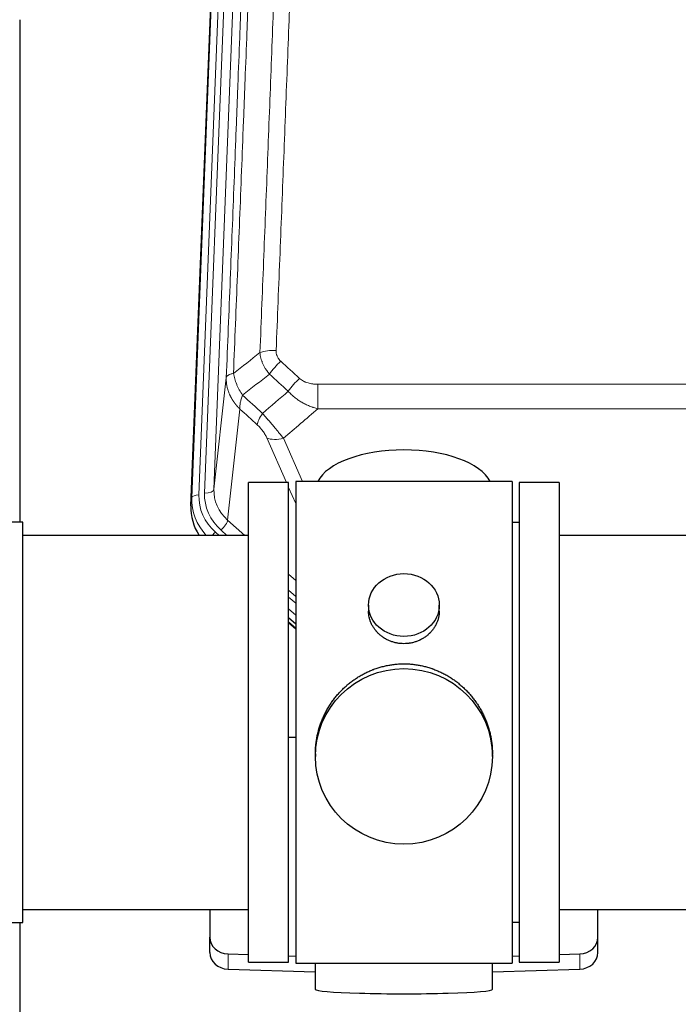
# Model space of a CAD drawing. Header units: inches. Extents: x 0 to 29700, y -16 to 21000.
# Tile 68 of 256: x 5438 to 5718, y 10339 to 10757. Entities that reach past the tile are written whole.
import ezdxf

# ---------------------------------------------------------------- set-up
doc = ezdxf.new("R2010")
doc.units = ezdxf.units.IN
doc.layers.add('1', color=7, linetype='Continuous', true_color=0xffffff)

msp = doc.modelspace()

# ---------------------------------------------------------------- linework, layer by layer
at = {"layer": '1', "color": 110, "linetype": 'Continuous', "lineweight": 13}
for p, q in [((5526.865, 10888.286), (5513.754, 10555.264)), ((5516.146, 10556.099), (5529.212, 10887.993)), ((5533.204, 10889.62), (5520.138, 10557.726)), ((5510.76, 10554.044), (5523.871, 10887.066)), ((5520.138, 10557.726), (5525.385, 10605.132)), ((5564.315, 10602.332), (5564.315, 10591.901)), ((5564.315, 10602.332), (5797.487, 10602.332)), ((5531.2, 10591.781), (5525.975, 10544.581)), ((5797.487, 10591.901), (5564.315, 10591.901)), ((5550.939, 10560.599), (5542.627, 10579.53)), ((5549.688, 10579.381), (5557.746, 10561.029)), ((5554.901, 10551.574), (5551.902, 10558.406)), ((5510.379, 10550.606), (5510.76, 10554.044)), ((5525.975, 10544.581), (5533.283, 10538.099)), ((5520.759, 10539.489), (5522.326, 10538.099)), ((5523.151, 10540.325), (5525.66, 10538.099)), ((5551.901, 10521.585), (5554.901, 10518.923)), ((5551.901, 10514.823), (5554.901, 10512.162)), ((5551.901, 10511.866), (5554.901, 10509.205)), ((5554.901, 10504.135), (5551.901, 10506.795)), ((5551.901, 10501.287), (5554.901, 10498.626)), ((5526.122, 10353.682), (5526.122, 10360.147)), ((5675.681, 10353.682), (5675.681, 10360.147))]:
    msp.add_line(p, q, dxfattribs=at)
at = {"layer": '1', "color": 2, "linetype": 'Continuous', "lineweight": 25}
for p, q in [((5510.379, 10550.606), (5523.497, 10883.808)), ((5437.561, 10757.327), (5437.561, 10543.75)), ((5534.901, 10356.599), (5534.901, 10560.599)), ((5551.901, 10560.599), (5534.901, 10560.599)), ((5551.901, 10356.599), (5551.901, 10560.599)), ((5554.901, 10561.029), (5554.901, 10356.169)), ((5646.901, 10561.029), (5554.901, 10561.029)), ((5646.901, 10561.029), (5646.901, 10356.169)), ((5649.901, 10560.599), (5649.901, 10356.599)), ((5666.901, 10560.599), (5649.901, 10560.599)), ((5666.901, 10560.599), (5666.901, 10356.599)), ((5438.901, 10543.749), (5420.401, 10543.749)), ((5438.901, 10373.449), (5438.901, 10543.749)), ((5649.901, 10543.599), (5646.901, 10543.599)), ((5534.901, 10538.099), (5438.901, 10538.099)), ((5762.901, 10538.099), (5666.901, 10538.099)), ((5585.854, 10508.468), (5585.854, 10505.895)), ((5615.949, 10505.884), (5615.949, 10508.468)), ((5554.901, 10500.359), (5551.901, 10503.02)), ((5551.901, 10501.02), (5554.901, 10498.359)), ((5554.902, 10452.203), (5551.902, 10452.11)), ((5563.262, 10445.249), (5563.262, 10444.111)), ((5638.541, 10444.111), (5638.541, 10445.248)), ((5438.901, 10379.099), (5534.901, 10379.099)), ((5518.401, 10379.1), (5518.401, 10367.239)), ((5666.901, 10379.099), (5762.901, 10379.099)), ((5683.401, 10367.239), (5683.401, 10379.1)), ((5420.401, 10373.449), (5438.901, 10373.449)), ((5437.561, 10373.452), (5437.561, 10334.246)), ((5646.901, 10373.599), (5649.901, 10373.599)), ((5518.401, 10360.774), (5518.401, 10367.239)), ((5683.401, 10360.774), (5683.401, 10367.239)), ((5526.122, 10360.147), (5534.902, 10359.875)), ((5534.901, 10356.599), (5551.901, 10356.599)), ((5551.902, 10359.348), (5554.902, 10359.255)), ((5646.901, 10359.255), (5649.9, 10359.348)), ((5649.901, 10356.599), (5666.901, 10356.599)), ((5666.901, 10359.875), (5675.681, 10360.147)), ((5526.122, 10353.682), (5563.238, 10352.533)), ((5554.901, 10356.169), (5602.424, 10356.169)), ((5563.237, 10356.169), (5563.237, 10345.106)), ((5602.424, 10356.169), (5646.901, 10356.169)), ((5638.564, 10352.533), (5675.681, 10353.682)), ((5638.565, 10345.106), (5638.565, 10356.169))]:
    msp.add_line(p, q, dxfattribs=at)
at = {"layer": '1', "color": 110, "linetype": 'Continuous', "lineweight": 13}
for centre, major_axis, ratio, start_param, end_param in [((5546.576, 10612.423), (9.992, -0.404), 0.431453, 1.5882535, 2.3480729), ((5548.548, 10607.83), (-6.729, -7.397), 0.3051216, 4.388767, 5.1358022), ((5556.557, 10600.538), (6.736, 7.391), 0.3030979, 1.2497453, 1.9956357), ((5545.601, 10591.15), (6.719, 7.407), 0.3029797, 1.994528, 2.7400357), ((5549.688, 10585.552), (9.156, 4.02), 0.5833249, 3.617995, 4.4616661), ((5516.146, 10557.946), (-3.997, 0.157), 0.4614673, 1.5889619, 3.1073983), ((5540.165, 10557.228), (-20.033, -0.591), 0.8872905, 6.2219242, 7.0410373), ((5537.773, 10553.16), (27.029, -0.244), 0.8851019, 3.1148362, 3.8326992), ((5513.754, 10553.879), (-2.998, 0.118), 0.4614673, 4.7305545, 6.248991), ((5537.773, 10554.545), (-24.034, -0.11), 0.8859493, 6.2442616, 7.0633748), ((5540.165, 10555.381), (-24.034, -0.11), 0.8859493, 6.2442616, 7.0633748), ((5523.151, 10542.172), (-2.654, -2.992), 0.3265056, 1.2180917, 2.7365282), ((5520.759, 10538.104), (-1.991, -2.244), 0.3265056, 4.3596844, 4.9963838)]:
    msp.add_ellipse(centre, major_axis=major_axis, ratio=ratio, start_param=start_param, end_param=end_param, dxfattribs=at)
at = {"layer": '1', "color": 2, "linetype": 'Continuous', "lineweight": 25}
for centre, major_axis, ratio, start_param, end_param in [((5600.901, 10557.058), (-37.64, 0), 0.4617486, 3.372107, 6.0525728), ((5537.401, 10549.798), (-27.038, -0.124), 0.8859493, 6.2442616, 6.7882167), ((5526.401, 10367.239), (-8, 0), 0.8870108, 0, 1.5358897), ((5675.401, 10367.239), (-8, 0), 0.8870108, 1.6057029, 3.1415927), ((5526.401, 10360.774), (-8, 0), 0.8870108, 0, 1.5358897), ((5675.401, 10360.774), (-8, 0), 0.8870108, 1.6057029, 3.1415927), ((5600.901, 10345.106), (-37.664, 0), 0.0504434, 0, 3.1415927)]:
    msp.add_ellipse(centre, major_axis=major_axis, ratio=ratio, start_param=start_param, end_param=end_param, dxfattribs=at)
for centre, major_axis, ratio in [((5600.901, 10508.468), (15.048, 0), 0.8870108), ((5600.901, 10444.111), (-37.64, 0), 0.9914449)]:
    msp.add_ellipse(centre, major_axis=major_axis, ratio=ratio, dxfattribs=at)
at = {"layer": '1', "color": 110, "linetype": 'Continuous', "lineweight": 13}
for points, knots in [([(5539.693, 10615.78), (5540.251, 10629.593), (5541.353, 10657.088), (5542.963, 10697.94), (5544.006, 10724.914), (5544.778, 10745.047), (5545.161, 10755.089), (5545.54, 10765.094), (5545.791, 10771.756), (5545.917, 10775.083), (5546.541, 10791.697), (5547.033, 10804.918), (5547.759, 10824.642), (5547.999, 10831.198), (5548.476, 10844.272), (5548.712, 10850.79), (5549.415, 10870.288), (5550.337, 10896.135), (5551.228, 10921.68), (5551.667, 10934.378)], [0, 0, 0, 0, 0.125, 0.25, 0.375, 0.375, 0.4375, 0.46875, 0.46875, 0.5, 0.5, 0.625, 0.625, 0.6875, 0.6875, 0.75, 0.75, 0.875, 1, 1, 1, 1]), ([(5558.534, 10935.744), (5558.097, 10923.03), (5557.206, 10897.452), (5556.286, 10871.573), (5555.584, 10852.05), (5555.348, 10845.523), (5554.872, 10832.432), (5554.632, 10825.868), (5553.907, 10806.119), (5553.415, 10792.882), (5552.792, 10776.246), (5552.667, 10772.915), (5552.415, 10766.245), (5552.037, 10756.227), (5551.655, 10746.172), (5550.884, 10726.014), (5549.842, 10699.005), (5548.234, 10658.101), (5547.133, 10630.571), (5546.576, 10616.741)], [0, 0, 0, 0, 0.125, 0.25, 0.25, 0.3125, 0.3125, 0.375, 0.375, 0.5, 0.5, 0.53125, 0.53125, 0.5625, 0.625, 0.625, 0.75, 0.875, 1, 1, 1, 1]), ([(5540.67, 10930.809), (5540.614, 10929.197), (5540.558, 10927.584), (5540.446, 10924.355), (5540.278, 10919.507), (5539.882, 10908.172), (5539.539, 10898.413), (5538.845, 10878.836), (5537.905, 10852.58), (5536.447, 10812.735), (5535.442, 10785.865), (5534.868, 10770.663), (5534.805, 10768.973), (5534.677, 10765.59), (5534.484, 10760.513), (5534.033, 10748.642), (5533.641, 10738.428), (5533.313, 10729.893), (5533.247, 10728.185), (5533.115, 10724.767), (5532.917, 10719.637), (5532.451, 10707.645), (5532.049, 10697.329), (5531.237, 10676.647), (5530.14, 10648.939), (5529.012, 10620.966), (5528.441, 10606.913)], [0, 0, 0, 0, 0.015625, 0.015625, 0.03125, 0.0625, 0.125, 0.125, 0.25, 0.375, 0.5, 0.5, 0.515625, 0.515625, 0.53125, 0.5625, 0.625, 0.625, 0.640625, 0.640625, 0.65625, 0.6875, 0.75, 0.75, 0.875, 1, 1, 1, 1]), ([(5525.385, 10605.132), (5525.955, 10619.132), (5527.08, 10647), (5528.174, 10674.603), (5528.983, 10695.207), (5529.385, 10705.484), (5529.849, 10717.431), (5530.046, 10722.542), (5530.178, 10725.947), (5530.244, 10727.649), (5530.571, 10736.151), (5530.962, 10746.327), (5531.412, 10758.152), (5531.604, 10763.21), (5531.732, 10766.58), (5531.795, 10768.264), (5532.368, 10783.408), (5533.369, 10810.177), (5534.824, 10849.87), (5536.23, 10889.104), (5537.136, 10914.953), (5537.581, 10927.801)], [0, 0, 0, 0, 0.125, 0.25, 0.25, 0.3125, 0.34375, 0.359375, 0.359375, 0.375, 0.375, 0.4375, 0.46875, 0.484375, 0.484375, 0.5, 0.5, 0.625, 0.75, 0.875, 1, 1, 1, 1]), ([(5543.725, 10606.662), (5543.435, 10607.007), (5543.158, 10607.358), (5542.829, 10607.805), (5542.764, 10607.895), (5542.636, 10608.076), (5542.573, 10608.167), (5542.386, 10608.44), (5542.266, 10608.624), (5541.916, 10609.177), (5541.482, 10609.923), (5541.109, 10610.686), (5540.853, 10611.265), (5540.772, 10611.46), (5540.656, 10611.752), (5540.618, 10611.85), (5540.545, 10612.046), (5540.509, 10612.144), (5540.337, 10612.635), (5540.216, 10613.028), (5540.009, 10613.813), (5539.835, 10614.599), (5539.729, 10615.386), (5539.693, 10615.78)], [0, 0, 0, 0, 0.125, 0.125, 0.15625, 0.15625, 0.1875, 0.1875, 0.25, 0.25, 0.375, 0.5, 0.5, 0.5625, 0.5625, 0.59375, 0.59375, 0.625, 0.625, 0.75, 0.75, 0.875, 1, 1, 1, 1]), ([(5548.548, 10612.129), (5548.382, 10612.281), (5548.224, 10612.44), (5548.037, 10612.647), (5548.001, 10612.689), (5547.929, 10612.774), (5547.893, 10612.816), (5547.789, 10612.946), (5547.722, 10613.033), (5547.529, 10613.299), (5547.295, 10613.664), (5547.104, 10614.049), (5546.978, 10614.346), (5546.939, 10614.446), (5546.885, 10614.598), (5546.867, 10614.649), (5546.834, 10614.752), (5546.818, 10614.803), (5546.742, 10615.06), (5546.694, 10615.267), (5546.621, 10615.684), (5546.597, 10615.893), (5546.57, 10616.315), (5546.567, 10616.527), (5546.576, 10616.741)], [0, 0, 0, 0, 0.125, 0.125, 0.15625, 0.15625, 0.1875, 0.1875, 0.25, 0.25, 0.375, 0.5, 0.5, 0.5625, 0.5625, 0.59375, 0.59375, 0.625, 0.625, 0.75, 0.75, 0.875, 0.875, 1, 1, 1, 1]), ([(5531.2, 10591.781), (5531.183, 10591.797), (5531.149, 10591.831), (5531.097, 10591.881), (5531.046, 10591.932), (5530.995, 10591.983), (5530.944, 10592.034), (5530.893, 10592.085), (5530.843, 10592.136), (5530.792, 10592.188), (5530.742, 10592.24), (5530.692, 10592.292), (5530.642, 10592.344), (5530.592, 10592.396), (5530.543, 10592.448), (5530.493, 10592.501), (5530.444, 10592.554), (5530.395, 10592.606), (5530.346, 10592.659), (5530.297, 10592.713), (5530.248, 10592.766), (5530.2, 10592.82), (5530.152, 10592.873), (5530.104, 10592.927), (5530.056, 10592.982), (5530.008, 10593.036), (5529.96, 10593.09), (5529.913, 10593.145), (5529.866, 10593.2), (5529.819, 10593.254), (5529.772, 10593.31), (5529.725, 10593.365), (5529.679, 10593.42), (5529.632, 10593.476), (5529.586, 10593.532), (5529.54, 10593.588), (5529.495, 10593.644), (5529.449, 10593.7), (5529.404, 10593.756), (5529.359, 10593.813), (5529.314, 10593.87), (5529.269, 10593.926), (5529.224, 10593.983), (5529.18, 10594.041), (5529.136, 10594.098), (5529.092, 10594.156), (5529.048, 10594.213), (5529.005, 10594.271), (5528.961, 10594.329), (5528.918, 10594.387), (5528.875, 10594.446), (5528.832, 10594.504), (5528.79, 10594.563), (5528.747, 10594.621), (5528.705, 10594.68), (5528.663, 10594.74), (5528.622, 10594.799), (5528.58, 10594.858), (5528.539, 10594.918), (5528.498, 10594.977), (5528.457, 10595.037), (5528.416, 10595.097), (5528.376, 10595.157), (5528.336, 10595.218), (5528.296, 10595.278), (5528.256, 10595.339), (5528.217, 10595.4), (5528.177, 10595.46), (5528.138, 10595.522), (5528.099, 10595.583), (5528.061, 10595.644), (5528.022, 10595.706), (5527.984, 10595.767), (5527.946, 10595.829), (5527.909, 10595.891), (5527.871, 10595.953), (5527.834, 10596.015), (5527.797, 10596.077), (5527.76, 10596.14), (5527.724, 10596.202), (5527.687, 10596.265), (5527.651, 10596.328), (5527.615, 10596.391), (5527.58, 10596.454), (5527.545, 10596.518), (5527.51, 10596.581), (5527.475, 10596.645), (5527.44, 10596.708), (5527.406, 10596.772), (5527.372, 10596.836), (5527.338, 10596.9), (5527.304, 10596.964), (5527.271, 10597.029), (5527.238, 10597.093), (5527.205, 10597.158), (5527.172, 10597.223), (5527.14, 10597.288), (5527.108, 10597.353), (5527.076, 10597.418), (5527.045, 10597.483), (5527.014, 10597.548), (5526.982, 10597.614), (5526.952, 10597.679), (5526.921, 10597.745), (5526.891, 10597.811), (5526.861, 10597.877), (5526.831, 10597.943), (5526.802, 10598.009), (5526.604, 10598.46), (5526.27, 10599.31), (5525.881, 10600.579), (5525.595, 10601.877), (5525.418, 10603.2), (5525.374, 10604.126), (5525.375, 10604.651), (5525.376, 10604.771), (5525.378, 10604.891), (5525.381, 10605.012), (5525.384, 10605.092), (5525.385, 10605.132)], [0, 0, 0, 0, 0.0045083, 0.0090195, 0.0135338, 0.0180512, 0.0225715, 0.0270949, 0.0316214, 0.0361509, 0.0406834, 0.0452189, 0.0497575, 0.0542992, 0.0588439, 0.0633916, 0.0679424, 0.0724963, 0.0770532, 0.0816132, 0.0861762, 0.0907423, 0.0953114, 0.0998837, 0.104459, 0.1090373, 0.1136188, 0.1182033, 0.1227909, 0.1273815, 0.1319753, 0.1365721, 0.141172, 0.145775, 0.1503811, 0.1549903, 0.1596025, 0.1642179, 0.1688364, 0.1734579, 0.1780826, 0.1827103, 0.1873412, 0.1919752, 0.1966123, 0.2012524, 0.2058957, 0.2105422, 0.2151917, 0.2198443, 0.2245001, 0.229159, 0.233821, 0.2384861, 0.2431544, 0.2478258, 0.2525003, 0.2571779, 0.2618587, 0.2665427, 0.2712297, 0.2759199, 0.2806133, 0.2853097, 0.2900094, 0.2947122, 0.2994181, 0.3041272, 0.3088394, 0.3135548, 0.3182733, 0.322995, 0.3277199, 0.3324479, 0.3371791, 0.3419135, 0.346651, 0.3513917, 0.3561355, 0.3608826, 0.3656328, 0.3703861, 0.3751427, 0.3799024, 0.3846654, 0.3894315, 0.3942008, 0.3989732, 0.4037489, 0.4085278, 0.4133098, 0.4180951, 0.4228835, 0.4276751, 0.43247, 0.437268, 0.4420692, 0.4468737, 0.4516813, 0.4564922, 0.4613063, 0.4661235, 0.470944, 0.4757677, 0.4805947, 0.4854248, 0.4902582, 0.4950947, 0.4999345, 0.5888915, 0.6791125, 0.7706071, 0.8633844, 0.9574535, 0.965938, 0.9744348, 0.9829441, 0.9914659, 1, 1, 1, 1]), ([(5528.441, 10606.913), (5528.214, 10606.876), (5527.998, 10606.834), (5527.588, 10606.739), (5527.394, 10606.685), (5527.03, 10606.569), (5526.86, 10606.506), (5526.546, 10606.37), (5526.401, 10606.297), (5526.14, 10606.144), (5526.023, 10606.063), (5525.817, 10605.894), (5525.728, 10605.806), (5525.505, 10605.532), (5525.415, 10605.336), (5525.385, 10605.132)], [0, 0, 0, 0, 0.125, 0.125, 0.25, 0.25, 0.375, 0.375, 0.5, 0.5, 0.625, 0.625, 0.75, 0.75, 1, 1, 1, 1]), ([(5532.306, 10597.667), (5531.803, 10598.416), (5531.341, 10599.182), (5530.714, 10600.344), (5530.517, 10600.733), (5530.145, 10601.514), (5529.97, 10601.906), (5529.482, 10603.079), (5529.205, 10603.861), (5528.748, 10605.405), (5528.569, 10606.168), (5528.441, 10606.913)], [0, 0, 0, 0, 0.25, 0.25, 0.375, 0.375, 0.5, 0.5, 0.75, 0.75, 1, 1, 1, 1]), ([(5564.315, 10602.332), (5563.961, 10602.332), (5563.608, 10602.342), (5563.167, 10602.369), (5563.079, 10602.375), (5562.903, 10602.389), (5562.815, 10602.396), (5562.551, 10602.421), (5562.376, 10602.44), (5561.854, 10602.507), (5561.51, 10602.564), (5560.827, 10602.703), (5560.489, 10602.786), (5559.822, 10602.98), (5559.492, 10603.092), (5559.126, 10603.236), (5559.086, 10603.253), (5559.005, 10603.286), (5558.885, 10603.336), (5558.607, 10603.459), (5558.375, 10603.572), (5557.921, 10603.81), (5557.629, 10603.985), (5557.073, 10604.369), (5556.807, 10604.578), (5556.557, 10604.807)], [0, 0, 0, 0, 0.125, 0.125, 0.15625, 0.15625, 0.1875, 0.1875, 0.25, 0.25, 0.375, 0.375, 0.5, 0.5, 0.625, 0.625, 0.640625, 0.640625, 0.65625, 0.6875, 0.75, 0.75, 0.875, 0.875, 1, 1, 1, 1]), ([(5564.315, 10591.901), (5563.718, 10592.052), (5563.05, 10592.246), (5562.386, 10592.466), (5562.239, 10592.516), (5562.165, 10592.541), (5561.945, 10592.618), (5561.798, 10592.67), (5561.361, 10592.83), (5561.071, 10592.942), (5560.209, 10593.291), (5559.644, 10593.543), (5558.531, 10594.088), (5557.984, 10594.381), (5557.178, 10594.851), (5556.779, 10595.094), (5556.385, 10595.349), (5556.189, 10595.479), (5556.124, 10595.522), (5555.994, 10595.61), (5555.929, 10595.654), (5555.35, 10596.054), (5554.854, 10596.425), (5553.899, 10597.203), (5553.44, 10597.608), (5552.56, 10598.453), (5552.14, 10598.893), (5551.739, 10599.351)], [0, 0, 0, 0, 0.125, 0.140625, 0.140625, 0.15625, 0.15625, 0.1875, 0.1875, 0.25, 0.25, 0.375, 0.375, 0.5, 0.5, 0.5625, 0.59375, 0.59375, 0.609375, 0.609375, 0.625, 0.625, 0.75, 0.75, 0.875, 0.875, 1, 1, 1, 1]), ([(5531.2, 10591.781), (5531.154, 10592.153), (5531.145, 10592.564), (5531.186, 10593.229), (5531.208, 10593.459), (5531.271, 10593.933), (5531.311, 10594.178), (5531.407, 10594.679), (5531.464, 10594.935), (5531.593, 10595.459), (5531.665, 10595.726), (5531.824, 10596.269), (5531.911, 10596.544), (5532.099, 10597.101), (5532.199, 10597.383), (5532.306, 10597.667)], [0, 0, 0, 0, 0.25, 0.25, 0.375, 0.375, 0.5, 0.5, 0.625, 0.625, 0.75, 0.75, 0.875, 0.875, 1, 1, 1, 1]), ([(5549.688, 10579.381), (5549.366, 10579.782), (5549.036, 10580.19), (5548.359, 10581.023), (5548.011, 10581.448), (5547.477, 10582.097), (5547.297, 10582.315), (5547.024, 10582.646), (5546.932, 10582.756), (5546.794, 10582.923), (5546.747, 10582.979), (5546.655, 10583.091), (5546.608, 10583.147), (5546.19, 10583.65), (5545.439, 10584.548), (5544.674, 10585.453), (5544.095, 10586.135), (5543.901, 10586.362), (5543.609, 10586.705), (5543.511, 10586.819), (5543.365, 10586.991), (5543.316, 10587.048), (5543.218, 10587.162), (5543.169, 10587.219), (5542.728, 10587.732), (5542.339, 10588.184), (5541.563, 10589.079), (5541.177, 10589.522), (5540.793, 10589.961)], [0, 0, 0, 0, 0.125, 0.125, 0.25, 0.25, 0.3125, 0.3125, 0.34375, 0.34375, 0.359375, 0.359375, 0.375, 0.375, 0.5, 0.625, 0.625, 0.6875, 0.6875, 0.71875, 0.71875, 0.734375, 0.734375, 0.75, 0.75, 0.875, 0.875, 1, 1, 1, 1]), ([(5538.54, 10585.129), (5538.759, 10584.93), (5538.975, 10584.723), (5539.401, 10584.294), (5539.611, 10584.071), (5539.869, 10583.782), (5539.92, 10583.724), (5540.022, 10583.607), (5540.173, 10583.431), (5540.319, 10583.254), (5540.606, 10582.897), (5540.788, 10582.657), (5541.138, 10582.172), (5541.305, 10581.927), (5541.485, 10581.649), (5541.504, 10581.618), (5541.544, 10581.556), (5541.602, 10581.464), (5541.735, 10581.249), (5541.842, 10581.067), (5542.05, 10580.704), (5542.178, 10580.465), (5542.416, 10579.994), (5542.526, 10579.761), (5542.627, 10579.53)], [0, 0, 0, 0, 0.125, 0.125, 0.25, 0.25, 0.28125, 0.28125, 0.3125, 0.375, 0.375, 0.5, 0.5, 0.625, 0.625, 0.640625, 0.640625, 0.65625, 0.6875, 0.75, 0.75, 0.875, 0.875, 1, 1, 1, 1])]:
    msp.add_open_spline(points, degree=3, knots=knots, dxfattribs=at)
for points in [[(5528.441, 10606.913), (5532.19, 10609.873), (5535.94, 10612.829), (5539.693, 10615.78)], [(5548.548, 10612.129), (5551.218, 10609.69), (5553.887, 10607.25), (5556.557, 10604.807)], [(5543.725, 10606.662), (5539.917, 10603.668), (5536.11, 10600.67), (5532.306, 10597.667)], [(5551.739, 10599.351), (5549.068, 10601.79), (5546.397, 10604.227), (5543.725, 10606.662)], [(5540.793, 10589.961), (5544.444, 10593.09), (5548.092, 10596.22), (5551.739, 10599.351)], [(5532.306, 10597.667), (5535.135, 10595.1), (5537.964, 10592.532), (5540.793, 10589.961)], [(5538.54, 10585.129), (5536.093, 10587.348), (5533.647, 10589.565), (5531.2, 10591.781)], [(5564.315, 10591.901), (5559.443, 10587.725), (5554.567, 10583.552), (5549.688, 10579.381)]]:
    msp.add_open_spline(points, degree=3, dxfattribs=at)
at = {"layer": '1', "color": 2, "linetype": 'Continuous', "lineweight": 25}
for points, knots in [([(5615.949, 10505.885), (5615.949, 10505.456), (5615.925, 10505.023), (5615.865, 10504.477), (5615.851, 10504.366), (5615.821, 10504.146), (5615.771, 10503.815), (5615.708, 10503.488), (5615.563, 10502.836), (5615.444, 10502.406), (5615.159, 10501.555), (5614.994, 10501.134), (5614.711, 10500.509), (5614.611, 10500.303), (5614.478, 10500.045), (5614.451, 10499.994), (5614.397, 10499.892), (5614.314, 10499.739), (5614.229, 10499.588), (5613.938, 10499.088), (5613.685, 10498.7), (5613.141, 10497.947), (5612.85, 10497.582), (5612.383, 10497.052), (5612.222, 10496.878), (5611.974, 10496.623), (5611.848, 10496.496), (5611.719, 10496.371), (5611.633, 10496.288), (5611.589, 10496.247), (5611.195, 10495.878), (5610.83, 10495.567), (5610.072, 10494.983), (5609.679, 10494.708), (5608.865, 10494.193), (5608.444, 10493.954), (5607.9, 10493.678), (5607.79, 10493.624), (5607.568, 10493.518), (5607.457, 10493.466), (5607.121, 10493.315), (5606.895, 10493.22), (5606.212, 10492.95), (5605.75, 10492.793), (5604.812, 10492.521), (5604.336, 10492.407), (5603.612, 10492.269), (5603.369, 10492.228), (5603.002, 10492.176), (5602.879, 10492.16), (5602.694, 10492.138), (5602.632, 10492.131), (5602.508, 10492.118), (5602.447, 10492.111), (5601.891, 10492.059), (5601.398, 10492.036), (5600.416, 10492.035), (5599.926, 10492.058), (5598.948, 10492.149), (5598.461, 10492.218), (5597.853, 10492.333), (5597.731, 10492.357), (5597.489, 10492.409), (5597.126, 10492.491), (5596.769, 10492.585), (5596.063, 10492.79), (5595.601, 10492.947), (5594.695, 10493.303), (5594.251, 10493.502), (5593.599, 10493.832), (5593.384, 10493.947), (5593.065, 10494.127), (5592.96, 10494.189), (5592.75, 10494.314), (5592.646, 10494.378), (5592.133, 10494.701), (5591.738, 10494.977), (5590.981, 10495.561), (5590.618, 10495.869), (5589.924, 10496.517), (5589.593, 10496.857), (5589.238, 10497.258), (5589.199, 10497.303), (5589.122, 10497.393), (5589.006, 10497.528), (5588.744, 10497.847), (5588.532, 10498.126), (5588.122, 10498.692), (5587.87, 10499.08), (5587.407, 10499.873), (5587.197, 10500.28), (5586.912, 10500.904), (5586.823, 10501.114), (5586.697, 10501.433), (5586.656, 10501.54), (5586.579, 10501.754), (5586.541, 10501.861), (5586.361, 10502.396), (5586.242, 10502.827), (5586.049, 10503.693), (5585.977, 10504.128), (5585.903, 10504.784), (5585.885, 10505.004), (5585.866, 10505.334), (5585.859, 10505.499), (5585.856, 10505.664), (5585.854, 10505.774), (5585.854, 10505.83), (5585.854, 10505.887), (5585.854, 10505.89), (5585.854, 10505.893)], [0, 0, 0, 0, 0.0308202, 0.0308202, 0.0386347, 0.0386347, 0.0464491, 0.062078, 0.062078, 0.0933358, 0.0933358, 0.1245936, 0.1245936, 0.1402226, 0.1402226, 0.1441298, 0.1441298, 0.148037, 0.1558515, 0.1558515, 0.1871093, 0.1871093, 0.2183671, 0.2183671, 0.233996, 0.233996, 0.2418105, 0.2457177, 0.2457177, 0.2496249, 0.2496249, 0.2808827, 0.2808827, 0.3121405, 0.3121405, 0.3433983, 0.3433983, 0.3512128, 0.3512128, 0.3590273, 0.3590273, 0.3746562, 0.3746562, 0.405914, 0.405914, 0.4371718, 0.4371718, 0.4528007, 0.4528007, 0.4606152, 0.4606152, 0.4645224, 0.4645224, 0.4684296, 0.4684296, 0.4996874, 0.4996874, 0.5309452, 0.5309452, 0.5622031, 0.5622031, 0.5700175, 0.5700175, 0.577832, 0.5934609, 0.5934609, 0.6247187, 0.6247187, 0.6559765, 0.6559765, 0.6716054, 0.6716054, 0.6794199, 0.6794199, 0.6872343, 0.6872343, 0.7184921, 0.7184921, 0.7497499, 0.7497499, 0.7810078, 0.7810078, 0.784915, 0.784915, 0.7888222, 0.7966367, 0.8122656, 0.8122656, 0.8435234, 0.8435234, 0.8747812, 0.8747812, 0.8904101, 0.8904101, 0.8982246, 0.8982246, 0.906039, 0.906039, 0.9372968, 0.9372968, 0.9685546, 0.9685546, 0.9841835, 0.9841835, 0.991998, 0.9959052, 0.9959052, 0.9998125, 0.9998125, 1, 1, 1, 1]), ([(5563.262, 10445.201), (5563.262, 10445.213), (5563.261, 10445.841), (5563.293, 10447.082), (5563.43, 10448.922), (5563.659, 10450.76), (5563.873, 10451.983), (5564.056, 10452.9), (5564.137, 10453.282), (5564.225, 10453.663), (5564.26, 10453.816), (5564.278, 10453.892), (5564.333, 10454.121), (5564.519, 10454.881), (5564.895, 10456.233), (5565.481, 10458.001), (5566.149, 10459.735), (5566.899, 10461.436), (5567.732, 10463.103), (5568.342, 10464.192), (5568.741, 10464.865), (5568.822, 10465), (5568.984, 10465.267), (5569.231, 10465.666), (5569.483, 10466.059), (5569.997, 10466.839), (5570.705, 10467.858), (5571.833, 10469.329), (5573.027, 10470.743), (5574.289, 10472.1), (5575.174, 10472.966), (5575.856, 10473.601), (5576.201, 10473.915), (5576.552, 10474.223), (5576.788, 10474.428), (5576.907, 10474.529), (5577.501, 10475.032), (5578.468, 10475.809), (5579.966, 10476.899), (5581.51, 10477.912), (5583.1, 10478.848), (5584.739, 10479.706), (5585.863, 10480.226), (5586.719, 10480.596), (5587.149, 10480.776), (5587.585, 10480.949), (5587.804, 10481.034), (5587.877, 10481.062), (5588.023, 10481.117), (5588.68, 10481.365), (5589.93, 10481.796), (5591.712, 10482.312), (5593.513, 10482.735), (5595.331, 10483.066), (5597.168, 10483.305), (5598.405, 10483.402), (5599.338, 10483.45), (5599.805, 10483.468), (5600.352, 10483.479), (5600.588, 10483.481), (5600.744, 10483.482), (5600.823, 10483.483), (5600.901, 10483.483)], [0, 0, 0, 0, 0.0006246, 0.0318551, 0.0630856, 0.0943161, 0.1255465, 0.1255465, 0.1411618, 0.1450656, 0.1450656, 0.1489694, 0.1489694, 0.156777, 0.1880075, 0.219238, 0.2504685, 0.2816989, 0.3129294, 0.3441599, 0.3441599, 0.3519675, 0.3519675, 0.3597751, 0.3753904, 0.3753904, 0.4066209, 0.4378513, 0.4690818, 0.5003123, 0.5315428, 0.5315428, 0.547158, 0.5549656, 0.5549656, 0.5627733, 0.5627733, 0.5940037, 0.6252342, 0.6564647, 0.6876952, 0.7189257, 0.7501562, 0.7501562, 0.7657714, 0.773579, 0.773579, 0.7774828, 0.7774828, 0.7813866, 0.8126171, 0.8438476, 0.8750781, 0.9063086, 0.937539, 0.9687695, 0.9687695, 0.9843848, 0.9921924, 0.9960962, 0.9960962, 1, 1, 1, 1]), ([(5600.901, 10483.483), (5601.529, 10483.483), (5602.778, 10483.45), (5604.635, 10483.305), (5606.475, 10483.066), (5608.298, 10482.734), (5610.105, 10482.308), (5611.298, 10481.962), (5612.189, 10481.679), (5612.485, 10481.581), (5612.854, 10481.453), (5612.928, 10481.428), (5613.076, 10481.376), (5613.296, 10481.297), (5614.102, 10481.001), (5615.397, 10480.478), (5617.079, 10479.699), (5618.716, 10478.84), (5620.31, 10477.901), (5621.859, 10476.884), (5622.863, 10476.152), (5623.481, 10475.678), (5623.604, 10475.582), (5623.849, 10475.39), (5624.214, 10475.099), (5624.573, 10474.802), (5625.283, 10474.201), (5626.207, 10473.379), (5627.528, 10472.085), (5628.786, 10470.731), (5629.98, 10469.316), (5630.734, 10468.332), (5631.283, 10467.579), (5631.554, 10467.198), (5631.818, 10466.812), (5631.993, 10466.553), (5632.08, 10466.423), (5632.509, 10465.77), (5633.169, 10464.713), (5634.078, 10463.09), (5634.906, 10461.431), (5635.653, 10459.736), (5636.321, 10458.005), (5636.711, 10456.827), (5636.983, 10455.933), (5637.114, 10455.484), (5637.257, 10454.956), (5637.317, 10454.729), (5637.356, 10454.577), (5637.375, 10454.501), (5637.547, 10453.817), (5637.822, 10452.6), (5638.142, 10450.77), (5638.371, 10448.936), (5638.509, 10447.098), (5638.541, 10445.85), (5638.541, 10445.215), (5638.541, 10445.195)], [0, 0, 0, 0, 0.0312188, 0.0624376, 0.0936563, 0.1248751, 0.1560939, 0.1873127, 0.1873127, 0.2029221, 0.2029221, 0.2068244, 0.2068244, 0.2107268, 0.2185315, 0.2497502, 0.280969, 0.3121878, 0.3434066, 0.3746254, 0.4058442, 0.4058442, 0.4136489, 0.4136489, 0.4214535, 0.4370629, 0.4370629, 0.4682817, 0.4995005, 0.5307193, 0.5619381, 0.5931568, 0.5931568, 0.6087662, 0.6165709, 0.6165709, 0.6243756, 0.6243756, 0.6555944, 0.6868132, 0.718032, 0.7492507, 0.7804695, 0.8116883, 0.8116883, 0.8272977, 0.8351024, 0.8390047, 0.8390047, 0.8429071, 0.8429071, 0.8741259, 0.9053447, 0.9365634, 0.9677822, 0.999001, 1, 1, 1, 1])]:
    msp.add_open_spline(points, degree=3, knots=knots, dxfattribs=at)

doc.saveas('drawing.dxf')
